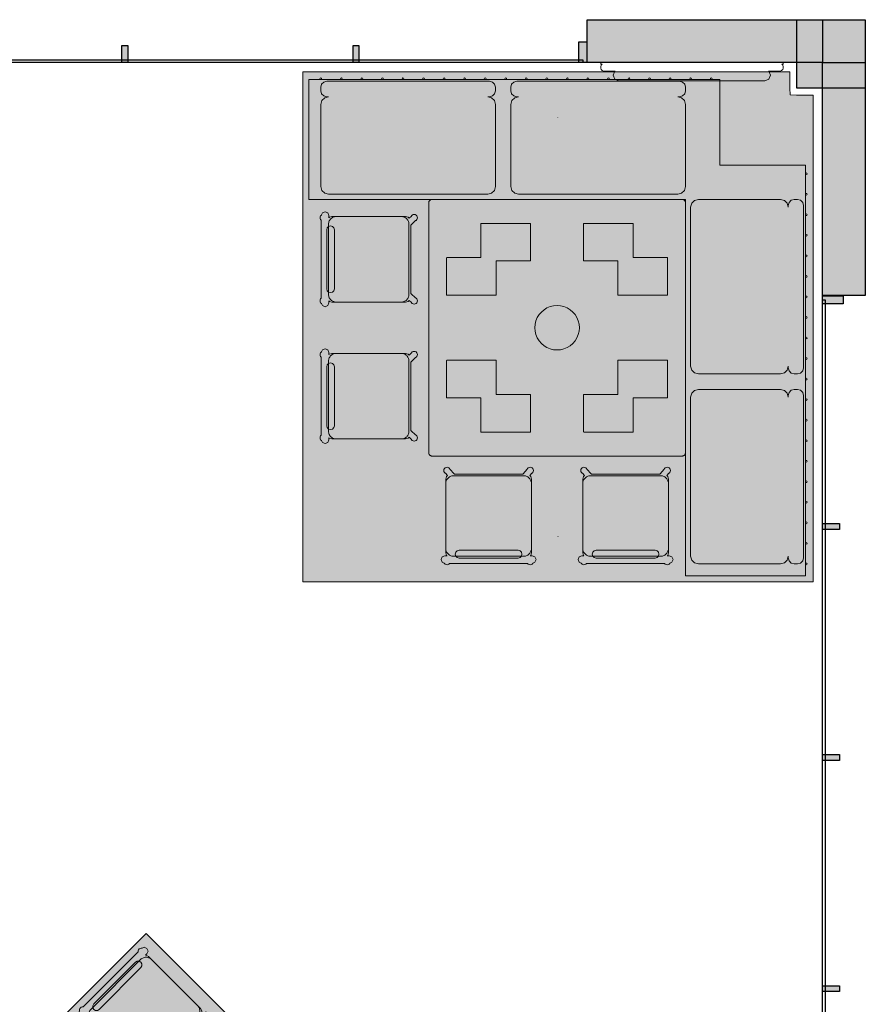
# Model space of a CAD drawing. Extents: x 2172.2 to 2210.6, y 415.3 to 458.1.
# Tile 13 of 27: x 2205.6 to 2210.6, y 431.3 to 437. Entities that reach past the tile are written whole.
import ezdxf

# ---------------------------------------------------------------- set-up
doc = ezdxf.new("R2010")
doc.units = 0
for name, color, linetype, lineweight in [('AYAA_B2_BANQUETTES', 7, 'Continuous', 18), ('AYAA_B2_CHAIRS', 7, 'Continuous', 18), ('AYAA_B2_COLUMNS', 8, 'Continuous', 30), ('AYAA_B2_FINE_DETAIL', 8, 'Continuous', 9), ('AYAA_B2_FLOOR_DECOR', 32, 'Continuous', 9), ('AYAA_B2_GLAZING', 4, 'Continuous', 13), ('AYAA_B2_TABLES', 7, 'Continuous', 18), ('AYAA_B2_WALL_DECOR', 32, 'Continuous', 13), ('AYAA_B2_WALLS', 7, 'Continuous', 30)]:
    doc.layers.add(name, color=color, linetype=linetype, lineweight=lineweight)

# ---------------------------------------------------------------- blocks, each defined once
blk = doc.blocks.new('AYAA_B2_ARCHITECTURE')
at = {"layer": 'AYAA_B2_COLUMNS', "true_color": 0xc2b092}
blk.add_hatch(color=256, dxfattribs=at).paths.add_polyline_path([(20.561419, 3.041094), (20.561419, 2.641098), (20.161421, 2.641145), (20.161423, 3.041094)])
at = {"layer": 'AYAA_B2_WALLS', "true_color": 0xe4e1d8}
for points in [[(20.31142, 2.791096), (18.93642, 2.791096), (18.93642, 3.041096), (20.31142, 3.041096)], [(16.219419, 2.891096), (16.25342, 2.891096), (16.25342, 2.791096), (16.219419, 2.791096)], [(17.56942, 2.891096), (17.60342, 2.891096), (17.60342, 2.791096), (17.56942, 2.791096)], [(18.93442, 2.911096), (18.93442, 2.791096), (18.88842, 2.791096), (18.88842, 2.911096)], [(20.31142, 2.791096), (20.56142, 2.791096), (20.56142, 1.429485), (20.31142, 1.429485)], [(20.431419, 1.427485), (20.431419, 1.381485), (20.31142, 1.381485), (20.31142, 1.427485)], [(20.411421, 0.096485), (20.411421, 0.062485), (20.31142, 0.062485), (20.31142, 0.096485)], [(20.411421, -1.253515), (20.411421, -1.287515), (20.31142, -1.287515), (20.31142, -1.253515)], [(20.411421, -2.603515), (20.411421, -2.637515), (20.31142, -2.637515), (20.31142, -2.603515)]]:
    blk.add_hatch(color=256, dxfattribs=at).paths.add_polyline_path(points)
at = {"layer": 'AYAA_B2_COLUMNS', "linetype": 'Continuous', "lineweight": -2}
blk.add_lwpolyline([(20.561419, 3.041094), (20.561419, 2.641098), (20.161421, 2.641145), (20.161423, 3.041094)], close=True, dxfattribs=at)
at = {"layer": 'AYAA_B2_GLAZING', "linetype": 'Continuous', "lineweight": -2}
for points in [[(18.911421, 2.806096), (18.911421, 2.791096), (13.56142, 2.791096), (13.56142, 2.806096)], [(20.32642, -3.945515), (20.31142, -3.945515), (20.31142, 1.404485), (20.32642, 1.404485)]]:
    blk.add_lwpolyline(points, close=True, dxfattribs=at)
at = {"layer": 'AYAA_B2_WALLS', "linetype": 'Continuous', "lineweight": -2}
for points in [[(20.31142, 2.791096), (18.93642, 2.791096), (18.93642, 3.041096), (20.31142, 3.041096)], [(16.219419, 2.891096), (16.25342, 2.891096), (16.25342, 2.791096), (16.219419, 2.791096)], [(17.56942, 2.891096), (17.60342, 2.891096), (17.60342, 2.791096), (17.56942, 2.791096)], [(18.93442, 2.911096), (18.93442, 2.791096), (18.88842, 2.791096), (18.88842, 2.911096)], [(20.31142, 2.791096), (20.56142, 2.791096), (20.56142, 1.429485), (20.31142, 1.429485)], [(20.431419, 1.427485), (20.431419, 1.381485), (20.31142, 1.381485), (20.31142, 1.427485)], [(20.411421, 0.096485), (20.411421, 0.062485), (20.31142, 0.062485), (20.31142, 0.096485)], [(20.411421, -1.253515), (20.411421, -1.287515), (20.31142, -1.287515), (20.31142, -1.253515)], [(20.411421, -2.603515), (20.411421, -2.637515), (20.31142, -2.637515), (20.31142, -2.603515)]]:
    blk.add_lwpolyline(points, close=True, dxfattribs=at)
blk = doc.blocks.new('AYAA_B2_FLOOR_DECOR_06')
at = {"true_color": 0xa16b4f}
h = blk.add_hatch(color=256, dxfattribs=at)
h.paths.add_polyline_path([(2.134999, 0.99455), (2.134999, -0.99455), (-2.134999, -0.99455), (-2.134999, 0.99455)])
h.paths.add_polyline_path([(2.070949, -0.964714), (2.070949, 0.964714), (-2.070949, 0.964714), (-2.070949, -0.964714)], flags=0)
at = {"true_color": 0x3d3b33}
h = blk.add_hatch(color=256, dxfattribs=at)
h.paths.add_polyline_path([(2.070949, 0.964714), (2.070949, -0.964714), (-2.070949, -0.964714), (-2.070949, 0.964714)])
h.paths.add_polyline_path([(-2.045329, -0.952779), (2.045329, -0.952779), (2.045329, 0.952779), (-2.045329, 0.952779)], flags=0)
at = {"true_color": 0xa16b4f}
h = blk.add_hatch(color=256, dxfattribs=at)
h.paths.add_polyline_path([(2.045329, 0.952779), (2.045329, -0.952779), (-2.045329, -0.952779), (-2.045329, 0.952779)])
h.paths.add_polyline_path([(-1.955659, -0.911008), (1.955659, -0.911008), (1.955659, 0.911008), (-1.955659, 0.911008)], flags=0)
at = {"true_color": 0x3d3b33}
h = blk.add_hatch(color=256, dxfattribs=at)
h.paths.add_polyline_path([(1.955659, -0.911008), (-1.955659, -0.911008), (-1.955659, 0.911008), (1.955659, 0.911008)])
h.paths.add_polyline_path([(-1.930039, -0.899073), (1.930039, -0.899073), (1.930039, 0.899074), (-1.930039, 0.899074)], flags=0)
at = {"true_color": 0xa16b4f}
h = blk.add_hatch(color=256, dxfattribs=at)
h.paths.add_polyline_path([(1.930039, 0.899074), (1.930039, -0.899073), (-1.930039, -0.899073), (-1.930039, 0.899074)])
h.paths.add_polyline_path([(1.4518, 0.845368), (1.04615, 0.696185), (1.4518, 0.547003), (1.857449, 0.696185)], flags=0)
h.paths.add_polyline_path([(1.4518, -0.586784), (1.04615, -0.735967), (1.4518, -0.88515), (1.857449, -0.735967)], flags=0)
h.paths.add_polyline_path([(1.04615, 0.338147), (1.4518, 0.188965), (1.857449, 0.338147), (1.4518, 0.48733)], flags=0)
h.paths.add_polyline_path([(1.04615, -0.019891), (1.4518, -0.169073), (1.857449, -0.019891), (1.4518, 0.129292)], flags=0)
h.paths.add_polyline_path([(1.04615, -0.377929), (1.4518, -0.527111), (1.857449, -0.377929), (1.4518, -0.228746)], flags=0)
h.paths.add_polyline_path([(0.4697, 0.129292), (0.06405, -0.019891), (0.4697, -0.169073), (0.87535, -0.019891)], flags=0)
h.paths.add_polyline_path([(0.87535, 0.696185), (0.4697, 0.845368), (0.06405, 0.696185), (0.4697, 0.547003)], flags=0)
h.paths.add_polyline_path([(0.87535, -0.735967), (0.4697, -0.586784), (0.06405, -0.735967), (0.4697, -0.88515)], flags=0)
h.paths.add_polyline_path([(0.4697, 0.48733), (0.06405, 0.338147), (0.4697, 0.188965), (0.87535, 0.338147)], flags=0)
h.paths.add_polyline_path([(0.4697, -0.228746), (0.06405, -0.377929), (0.4697, -0.527111), (0.87535, -0.377929)], flags=0)
h.paths.add_polyline_path([(-0.10675, -0.735967), (-0.5124, -0.586784), (-0.91805, -0.735967), (-0.5124, -0.88515)], flags=0)
h.paths.add_polyline_path([(-0.5124, 0.547003), (-0.10675, 0.696185), (-0.5124, 0.845368), (-0.91805, 0.696185)], flags=0)
h.paths.add_polyline_path([(-0.5124, 0.188965), (-0.10675, 0.338147), (-0.5124, 0.48733), (-0.91805, 0.338147)], flags=0)
h.paths.add_polyline_path([(-0.91805, -0.019891), (-0.5124, -0.169073), (-0.10675, -0.019891), (-0.5124, 0.129292)], flags=0)
h.paths.add_polyline_path([(-0.91805, -0.377929), (-0.5124, -0.527111), (-0.10675, -0.377929), (-0.5124, -0.228746)], flags=0)
h.paths.add_polyline_path([(-1.08885, 0.696185), (-1.4945, 0.845368), (-1.900149, 0.696185), (-1.4945, 0.547003)], flags=0)
h.paths.add_polyline_path([(-1.08885, -0.019891), (-1.4945, 0.129292), (-1.900149, -0.019891), (-1.4945, -0.169073)], flags=0)
h.paths.add_polyline_path([(-1.08885, -0.377929), (-1.4945, -0.228746), (-1.900149, -0.377929), (-1.4945, -0.527111)], flags=0)
h.paths.add_polyline_path([(-1.08885, -0.735967), (-1.4945, -0.586784), (-1.900149, -0.735967), (-1.4945, -0.88515)], flags=0)
h.paths.add_polyline_path([(-1.4945, 0.188965), (-1.08885, 0.338147), (-1.4945, 0.48733), (-1.900149, 0.338147)], flags=0)
at = {"true_color": 0xe6decc}
h = blk.add_hatch(color=256, dxfattribs=at)
h.paths.add_polyline_path([(-1.900149, 0.696185), (-1.4945, 0.845368), (-1.08885, 0.696185), (-1.4945, 0.547003)])
h.paths.add_polyline_path([(-1.25965, 0.696185), (-1.4945, 0.783706), (-1.72935, 0.696185), (-1.4945, 0.608665)], flags=0)
h = blk.add_hatch(color=256, dxfattribs=at)
h.paths.add_polyline_path([(-0.91805, 0.696185), (-0.5124, 0.845368), (-0.10675, 0.696185), (-0.5124, 0.547003)])
h.paths.add_polyline_path([(-0.27755, 0.696185), (-0.5124, 0.783706), (-0.74725, 0.696185), (-0.5124, 0.608665)], flags=0)
h = blk.add_hatch(color=256, dxfattribs=at)
h.paths.add_polyline_path([(0.06405, 0.696185), (0.4697, 0.845368), (0.87535, 0.696185), (0.4697, 0.547003)])
h.paths.add_polyline_path([(0.70455, 0.696185), (0.4697, 0.783706), (0.23485, 0.696185), (0.4697, 0.608665)], flags=0)
h = blk.add_hatch(color=256, dxfattribs=at)
h.paths.add_polyline_path([(1.04615, 0.696185), (1.4518, 0.845368), (1.857449, 0.696185), (1.4518, 0.547003)])
h.paths.add_polyline_path([(1.68665, 0.696185), (1.4518, 0.783706), (1.21695, 0.696185), (1.4518, 0.608665)], flags=0)
at = {"true_color": 0x757d5e}
for points in [[(-1.4945, 0.608665), (-1.72935, 0.696185), (-1.4945, 0.783706), (-1.25965, 0.696185)], [(-0.74725, 0.696185), (-0.5124, 0.783706), (-0.27755, 0.696185), (-0.5124, 0.608665)], [(0.23485, 0.696185), (0.4697, 0.783706), (0.70455, 0.696185), (0.4697, 0.608665)], [(1.68665, 0.696185), (1.4518, 0.608665), (1.21695, 0.696185), (1.4518, 0.783706)], [(-1.4945, 0.425668), (-1.25965, 0.338147), (-1.4945, 0.250627), (-1.72935, 0.338147)], [(-0.5124, 0.425668), (-0.27755, 0.338147), (-0.5124, 0.250627), (-0.74725, 0.338147)], [(0.4697, 0.250627), (0.23485, 0.338147), (0.4697, 0.425668), (0.70455, 0.338147)], [(1.4518, 0.250627), (1.21695, 0.338147), (1.4518, 0.425668), (1.68665, 0.338147)], [(-1.4945, -0.107411), (-1.72935, -0.019891), (-1.4945, 0.06763), (-1.25965, -0.019891)], [(-0.74725, -0.019891), (-0.5124, 0.06763), (-0.27755, -0.019891), (-0.5124, -0.107411)], [(0.23485, -0.019891), (0.4697, 0.06763), (0.70455, -0.019891), (0.4697, -0.107411)], [(1.4518, 0.06763), (1.68665, -0.019891), (1.4518, -0.107411), (1.21695, -0.019891)], [(-1.4945, -0.465449), (-1.72935, -0.377929), (-1.4945, -0.290408), (-1.25965, -0.377929)], [(-0.27755, -0.377929), (-0.5124, -0.465449), (-0.74725, -0.377929), (-0.5124, -0.290408)], [(0.70455, -0.377929), (0.4697, -0.465449), (0.23485, -0.377929), (0.4697, -0.290408)], [(1.68665, -0.377929), (1.4518, -0.465449), (1.21695, -0.377929), (1.4518, -0.290408)], [(-1.72935, -0.735967), (-1.4945, -0.648447), (-1.25965, -0.735967), (-1.4945, -0.823487)], [(-0.27755, -0.735967), (-0.5124, -0.823487), (-0.74725, -0.735967), (-0.5124, -0.648447)], [(0.23485, -0.735967), (0.4697, -0.648447), (0.70455, -0.735967), (0.4697, -0.823487)], [(1.21695, -0.735967), (1.4518, -0.648447), (1.68665, -0.735967), (1.4518, -0.823487)]]:
    blk.add_hatch(color=256, dxfattribs=at).paths.add_polyline_path(points)
at = {"true_color": 0xe6decc}
h = blk.add_hatch(color=256, dxfattribs=at)
h.paths.add_polyline_path([(-1.4945, 0.188965), (-1.900149, 0.338147), (-1.4945, 0.48733), (-1.08885, 0.338147)])
h.paths.add_polyline_path([(-1.72935, 0.338147), (-1.4945, 0.250627), (-1.25965, 0.338147), (-1.4945, 0.425668)], flags=0)
h = blk.add_hatch(color=256, dxfattribs=at)
h.paths.add_polyline_path([(-0.10675, 0.338147), (-0.5124, 0.188965), (-0.91805, 0.338147), (-0.5124, 0.48733)])
h.paths.add_polyline_path([(-0.27755, 0.338147), (-0.5124, 0.425668), (-0.74725, 0.338147), (-0.5124, 0.250627)], flags=0)
h = blk.add_hatch(color=256, dxfattribs=at)
h.paths.add_polyline_path([(0.06405, 0.338147), (0.4697, 0.48733), (0.87535, 0.338147), (0.4697, 0.188965)])
h.paths.add_polyline_path([(0.4697, 0.250627), (0.70455, 0.338147), (0.4697, 0.425668), (0.23485, 0.338147)], flags=0)
h = blk.add_hatch(color=256, dxfattribs=at)
h.paths.add_polyline_path([(1.04615, 0.338147), (1.4518, 0.48733), (1.857449, 0.338147), (1.4518, 0.188965)])
h.paths.add_polyline_path([(1.4518, 0.250627), (1.68665, 0.338147), (1.4518, 0.425668), (1.21695, 0.338147)], flags=0)
h = blk.add_hatch(color=256, dxfattribs=at)
h.paths.add_polyline_path([(-1.08885, -0.019891), (-1.4945, -0.169073), (-1.900149, -0.019891), (-1.4945, 0.129292)])
h.paths.add_polyline_path([(-1.72935, -0.019891), (-1.4945, -0.107411), (-1.25965, -0.019891), (-1.4945, 0.06763)], flags=0)
h = blk.add_hatch(color=256, dxfattribs=at)
h.paths.add_polyline_path([(-0.10675, -0.019891), (-0.5124, -0.169073), (-0.91805, -0.019891), (-0.5124, 0.129292)])
h.paths.add_polyline_path([(-0.74725, -0.019891), (-0.5124, -0.107411), (-0.27755, -0.019891), (-0.5124, 0.06763)], flags=0)
h = blk.add_hatch(color=256, dxfattribs=at)
h.paths.add_polyline_path([(0.87535, -0.019891), (0.4697, -0.169073), (0.06405, -0.019891), (0.4697, 0.129292)])
h.paths.add_polyline_path([(0.23485, -0.019891), (0.4697, -0.107411), (0.70455, -0.019891), (0.4697, 0.06763)], flags=0)
h = blk.add_hatch(color=256, dxfattribs=at)
h.paths.add_polyline_path([(1.857449, -0.019891), (1.4518, -0.169073), (1.04615, -0.019891), (1.4518, 0.129292)])
h.paths.add_polyline_path([(1.4518, -0.107411), (1.68665, -0.019891), (1.4518, 0.06763), (1.21695, -0.019891)], flags=0)
h = blk.add_hatch(color=256, dxfattribs=at)
h.paths.add_polyline_path([(-1.900149, -0.377929), (-1.4945, -0.228746), (-1.08885, -0.377929), (-1.4945, -0.527111)])
h.paths.add_polyline_path([(-1.4945, -0.465449), (-1.25965, -0.377929), (-1.4945, -0.290408), (-1.72935, -0.377929)], flags=0)
h = blk.add_hatch(color=256, dxfattribs=at)
h.paths.add_polyline_path([(-0.91805, -0.377929), (-0.5124, -0.228746), (-0.10675, -0.377929), (-0.5124, -0.527111)])
h.paths.add_polyline_path([(-0.27755, -0.377929), (-0.5124, -0.290408), (-0.74725, -0.377929), (-0.5124, -0.465449)], flags=0)
h = blk.add_hatch(color=256, dxfattribs=at)
h.paths.add_polyline_path([(0.4697, -0.527111), (0.06405, -0.377929), (0.4697, -0.228746), (0.87535, -0.377929)])
h.paths.add_polyline_path([(0.70455, -0.377929), (0.4697, -0.290408), (0.23485, -0.377929), (0.4697, -0.465449)], flags=0)
h = blk.add_hatch(color=256, dxfattribs=at)
h.paths.add_polyline_path([(1.04615, -0.377929), (1.4518, -0.228746), (1.857449, -0.377929), (1.4518, -0.527111)])
h.paths.add_polyline_path([(1.4518, -0.465449), (1.68665, -0.377929), (1.4518, -0.290408), (1.21695, -0.377929)], flags=0)
h = blk.add_hatch(color=256, dxfattribs=at)
h.paths.add_polyline_path([(-1.900149, -0.735967), (-1.4945, -0.586784), (-1.08885, -0.735967), (-1.4945, -0.88515)])
h.paths.add_polyline_path([(-1.25965, -0.735967), (-1.4945, -0.648447), (-1.72935, -0.735967), (-1.4945, -0.823487)], flags=0)
h = blk.add_hatch(color=256, dxfattribs=at)
h.paths.add_polyline_path([(-0.10675, -0.735967), (-0.5124, -0.88515), (-0.91805, -0.735967), (-0.5124, -0.586784)])
h.paths.add_polyline_path([(-0.27755, -0.735967), (-0.5124, -0.648447), (-0.74725, -0.735967), (-0.5124, -0.823487)], flags=0)
h = blk.add_hatch(color=256, dxfattribs=at)
h.paths.add_polyline_path([(0.06405, -0.735967), (0.4697, -0.586784), (0.87535, -0.735967), (0.4697, -0.88515)])
h.paths.add_polyline_path([(0.70455, -0.735967), (0.4697, -0.648447), (0.23485, -0.735967), (0.4697, -0.823487)], flags=0)
h = blk.add_hatch(color=256, dxfattribs=at)
h.paths.add_polyline_path([(1.857449, -0.735967), (1.4518, -0.88515), (1.04615, -0.735967), (1.4518, -0.586784)])
h.paths.add_polyline_path([(1.68665, -0.735967), (1.4518, -0.648447), (1.21695, -0.735967), (1.4518, -0.823487)], flags=0)
at = {"color": 0, "linetype": 'Continuous', "lineweight": -2}
blk.add_lwpolyline([(2.134999, 0.99455), (2.134999, -0.99455), (-2.134999, -0.99455), (-2.134999, 0.99455)], close=True, dxfattribs=at)
blk = doc.blocks.new('AYAA_B2_FLOOR_DECOR_07')
at = {"true_color": 0xe6decc}
h = blk.add_hatch(color=256, dxfattribs=at)
h.paths.add_polyline_path([(-1.360926, -1.361402), (-1.361234, -1.361026), (-1.361781, -1.36083), (-1.399068, -1.359), (-1.495, -1.359), (-1.495, 1.485), (1.485, 1.485), (1.485, -1.495), (-1.359001, -1.495), (-1.359001, -1.399067), (-1.360831, -1.36178)])
h.paths.add_polyline_path([(-0.119686, 1.1572), (-1.281886, -0.005), (-0.119686, -1.1672), (-1.2566, -1.1672), (-1.2566, -1.2268), (-0.060086, -1.2268), (-0.005, -1.281886), (0.050086, -1.2268), (1.2466, -1.2268), (1.2466, -1.1672), (0.109686, -1.1672), (1.271886, -0.005), (0.109686, 1.1572), (1.2466, 1.1572), (1.2466, 1.2168), (0.050086, 1.2168), (-0.005, 1.271886), (-0.060086, 1.2168), (-1.2566, 1.2168), (-1.2566, 1.1572)], flags=0)
at = {"true_color": 0x3d3b33}
for points in [[(-0.005, 1.271886), (0.050086, 1.2168), (-0.000486, 1.2168), (-0.005, 1.221314), (-0.009514, 1.2168), (-0.060086, 1.2168)], [(-1.281886, -0.005), (-0.119686, 1.1572), (-0.069114, 1.1572), (-1.231314, -0.005), (-0.069114, -1.1672), (-0.119686, -1.1672)], [(0.109686, 1.1572), (1.271886, -0.005), (0.109686, -1.1672), (0.059114, -1.1672), (1.221314, -0.005), (0.059114, 1.1572)], [(-0.009514, -1.2268), (-0.005, -1.231314), (-0.000486, -1.2268), (0.050086, -1.2268), (-0.005, -1.281886), (-0.060086, -1.2268)]]:
    blk.add_hatch(color=256, dxfattribs=at).paths.add_polyline_path(points)
at = {"true_color": 0xa16b4f}
for points in [[(1.2466, 1.2168), (1.2466, 1.1572), (-1.2566, 1.1572), (-1.2566, 1.2168)], [(-1.2566, -1.1672), (1.2466, -1.1672), (1.2466, -1.2268), (-1.2566, -1.2268)]]:
    blk.add_hatch(color=256, dxfattribs=at).paths.add_polyline_path(points)
at = {"true_color": 0xe6decc}
for points in [[(-0.005, 1.221314), (-0.000486, 1.2168), (-0.009514, 1.2168)], [(0.297514, -0.005), (-0.005, -0.307514), (-0.307514, -0.005), (-0.005, 0.297514)], [(-0.009514, -1.2268), (-0.000486, -1.2268), (-0.005, -1.231314)]]:
    blk.add_hatch(color=256, dxfattribs=at).paths.add_polyline_path(points)
h = blk.add_hatch(color=256, dxfattribs=at)
h.paths.add_polyline_path([(-1.231314, -0.005), (-0.069114, 1.1572), (0.059114, 1.1572), (1.221314, -0.005), (0.059114, -1.1672), (-0.069114, -1.1672)])
h.paths.add_polyline_path([(1.003686, -0.005), (-0.005, 1.003686), (-1.013686, -0.005), (-0.005, -1.013686)], flags=0)
at = {"true_color": 0xa16b4f}
h = blk.add_hatch(color=256, dxfattribs=at)
h.paths.add_polyline_path([(1.003686, -0.005), (-0.005, -1.013686), (-1.013686, -0.005), (-0.005, 1.003686)])
h.paths.add_polyline_path([(-0.005, -0.963114), (0.953114, -0.005), (-0.005, 0.953114), (-0.963114, -0.005)], flags=0)
at = {"true_color": 0xe6decc}
h = blk.add_hatch(color=256, dxfattribs=at)
h.paths.add_polyline_path([(-0.005, 0.953114), (0.953114, -0.005), (-0.005, -0.963114), (-0.963114, -0.005)])
h.paths.add_polyline_path([(0.705686, -0.005), (-0.005, 0.705686), (-0.715686, -0.005), (-0.005, -0.715686)], flags=0)
at = {"true_color": 0x3d3b33}
h = blk.add_hatch(color=256, dxfattribs=at)
h.paths.add_polyline_path([(-0.005, 0.705686), (0.705686, -0.005), (-0.005, -0.715686), (-0.715686, -0.005)])
h.paths.add_polyline_path([(-0.005, -0.665114), (0.655114, -0.005), (-0.005, 0.655114), (-0.665114, -0.005)], flags=0)
at = {"true_color": 0xe6decc}
h = blk.add_hatch(color=256, dxfattribs=at)
h.paths.add_polyline_path([(-0.005, 0.655114), (0.655114, -0.005), (-0.005, -0.665114), (-0.665114, -0.005)])
h.paths.add_polyline_path([(0.348086, -0.005), (-0.005, 0.348086), (-0.358086, -0.005), (-0.005, -0.358086)], flags=0)
at = {"true_color": 0x757d5e}
h = blk.add_hatch(color=256, dxfattribs=at)
h.paths.add_polyline_path([(-0.358086, -0.005), (-0.005, 0.348086), (0.348086, -0.005), (-0.005, -0.358086)])
h.paths.add_polyline_path([(0.297514, -0.005), (-0.005, 0.297514), (-0.307514, -0.005), (-0.005, -0.307514)], flags=0)
at = {"color": 0, "linetype": 'Continuous', "lineweight": -2}
blk.add_lwpolyline([(-1.360926, -1.361402), (-1.361234, -1.361026), (-1.361781, -1.36083), (-1.399068, -1.359), (-1.495, -1.359), (-1.495, 1.485), (1.485, 1.485), (1.485, -1.495), (-1.359001, -1.495), (-1.359001, -1.399067), (-1.360831, -1.36178)], close=True, dxfattribs=at)
blk = doc.blocks.new('AYAA_B2_CHAIR_IVORY')
at = {"true_color": 0xeee6d3}
blk.add_hatch(color=256, dxfattribs=at).paths.add_polyline_path([(-0.247475, -0.204863), (-0.248872, -0.200013), (-0.249717, -0.195038), (-0.25, -0.19), (-0.25, 0.19), (-0.249717, 0.195038), (-0.248872, 0.200013), (-0.247475, 0.204863), (-0.245544, 0.209525), (-0.243103, 0.213941), (-0.240182, 0.218057), (-0.23682, 0.22182), (-0.233057, 0.225182), (-0.228941, 0.228103), (-0.224525, 0.230544), (-0.219863, 0.232475), (-0.215013, 0.233872), (-0.210038, 0.234717), (-0.205, 0.235), (0.205, 0.235), (0.210038, 0.234717), (0.215013, 0.233872), (0.219863, 0.232475), (0.224525, 0.230544), (0.228941, 0.228103), (0.233057, 0.225182), (0.23682, 0.22182), (0.240182, 0.218057), (0.243103, 0.213941), (0.245544, 0.209525), (0.247475, 0.204863), (0.248872, 0.200013), (0.249717, 0.195038), (0.25, 0.19), (0.25, -0.19), (0.249717, -0.195038), (0.248872, -0.200013), (0.247475, -0.204863), (0.245544, -0.209525), (0.243103, -0.213941), (0.240182, -0.218057), (0.23682, -0.22182), (0.233057, -0.225182), (0.228941, -0.228103), (0.224525, -0.230544), (0.219863, -0.232475), (0.215013, -0.233872), (0.210038, -0.234717), (0.205, -0.235), (-0.205, -0.235), (-0.210038, -0.234717), (-0.215013, -0.233872), (-0.219863, -0.232475), (-0.224525, -0.230544), (-0.228941, -0.228103), (-0.233057, -0.225182), (-0.23682, -0.22182), (-0.240182, -0.218057), (-0.243103, -0.213941), (-0.245544, -0.209525)])
at = {"color": 0, "linetype": 'Continuous', "lineweight": -2}
for points in [[(-0.255, -0.233), (-0.242972, -0.233), (-0.245992, -0.22998), (-0.25, -0.215), (-0.25, 0.215), (-0.245992, 0.22998), (-0.240149, 0.235823), (-0.252556, 0.249383), (-0.254118, 0.250179), (-0.258321, 0.254382), (-0.26102, 0.259679), (-0.26195, 0.26555), (-0.26102, 0.271421), (-0.258321, 0.276718), (-0.254118, 0.280921), (-0.248821, 0.28362), (-0.24295, 0.28455), (-0.237079, 0.28362), (-0.231782, 0.280921), (-0.227579, 0.276718), (-0.22608, 0.273776), (-0.20172, 0.24715), (-0.200943, 0.245), (0.200943, 0.245), (0.20172, 0.24715), (0.22608, 0.273776), (0.227579, 0.276718), (0.231782, 0.280921), (0.237079, 0.28362), (0.24295, 0.28455), (0.248821, 0.28362), (0.254118, 0.280921), (0.258321, 0.276718), (0.26102, 0.271421), (0.26195, 0.26555), (0.26102, 0.259679), (0.258321, 0.254382), (0.254118, 0.250179), (0.252556, 0.249383), (0.240149, 0.235823), (0.245992, 0.22998), (0.25, 0.215), (0.25, -0.215), (0.245992, -0.22998), (0.242972, -0.233), (0.255, -0.233), (0.270556, -0.239444), (0.277, -0.255), (0.270556, -0.270556), (0.259027, -0.275332), (0.258321, -0.276718), (0.254118, -0.280921), (0.248821, -0.28362), (0.24295, -0.28455), (0.237079, -0.28362), (0.231782, -0.280921), (0.227861, -0.277), (-0.227861, -0.277), (-0.231782, -0.280921), (-0.237079, -0.28362), (-0.24295, -0.28455), (-0.248821, -0.28362), (-0.254118, -0.280921), (-0.258321, -0.276718), (-0.259027, -0.275332), (-0.270556, -0.270556), (-0.277, -0.255), (-0.270556, -0.239444)], [(-0.247475, -0.204863), (-0.248872, -0.200013), (-0.249717, -0.195038), (-0.25, -0.19), (-0.25, 0.19), (-0.249717, 0.195038), (-0.248872, 0.200013), (-0.247475, 0.204863), (-0.245544, 0.209525), (-0.243103, 0.213941), (-0.240182, 0.218057), (-0.23682, 0.22182), (-0.233057, 0.225182), (-0.228941, 0.228103), (-0.224525, 0.230544), (-0.219863, 0.232475), (-0.215013, 0.233872), (-0.210038, 0.234717), (-0.205, 0.235), (0.205, 0.235), (0.210038, 0.234717), (0.215013, 0.233872), (0.219863, 0.232475), (0.224525, 0.230544), (0.228941, 0.228103), (0.233057, 0.225182), (0.23682, 0.22182), (0.240182, 0.218057), (0.243103, 0.213941), (0.245544, 0.209525), (0.247475, 0.204863), (0.248872, 0.200013), (0.249717, 0.195038), (0.25, 0.19), (0.25, -0.19), (0.249717, -0.195038), (0.248872, -0.200013), (0.247475, -0.204863), (0.245544, -0.209525), (0.243103, -0.213941), (0.240182, -0.218057), (0.23682, -0.22182), (0.233057, -0.225182), (0.228941, -0.228103), (0.224525, -0.230544), (0.219863, -0.232475), (0.215013, -0.233872), (0.210038, -0.234717), (0.205, -0.235), (-0.205, -0.235), (-0.210038, -0.234717), (-0.215013, -0.233872), (-0.219863, -0.232475), (-0.224525, -0.230544), (-0.228941, -0.228103), (-0.233057, -0.225182), (-0.23682, -0.22182), (-0.240182, -0.218057), (-0.243103, -0.213941), (-0.245544, -0.209525)], [(-0.183735, -0.203506), (-0.1725, -0.2005), (0.1725, -0.2005), (0.183735, -0.203506), (0.191994, -0.211765), (0.195, -0.223), (0.191994, -0.234235), (0.183735, -0.242494), (0.1725, -0.2455), (-0.1725, -0.2455), (-0.183735, -0.242494), (-0.191994, -0.234235), (-0.195, -0.223), (-0.191994, -0.211765)]]:
    blk.add_lwpolyline(points, close=True, dxfattribs=at)
blk = doc.blocks.new('AYAA_B2_L_CORNER_BANQUETTE')
at = {"true_color": 0xe8ddc8}
for points in [[(-0.825, 1.38), (-0.80253, 1.373988), (-0.786012, 1.357471), (-0.78, 1.335), (-0.78, 0.405), (-0.786012, 0.38253), (-0.802529, 0.366012), (-0.825, 0.36), (-1.305, 0.36), (-1.327471, 0.366012), (-1.343988, 0.38253), (-1.35, 0.405), (-1.35, 1.335), (-1.343988, 1.357471), (-1.327471, 1.373988), (-1.305, 1.38)], [(-0.825, 0.27), (-0.80253, 0.263988), (-0.786012, 0.24747), (-0.78, 0.225), (-0.78, -0.705), (-0.786012, -0.72747), (-0.802529, -0.743988), (-0.825, -0.75), (-1.305, -0.75), (-1.327471, -0.743988), (-1.343988, -0.72747), (-1.35, -0.705), (-1.35, 0.225), (-1.343988, 0.24747), (-1.327471, 0.263988), (-1.305, 0.27)], [(-0.72747, -0.786012), (-0.705, -0.78), (0.225, -0.78), (0.24747, -0.786012), (0.263988, -0.80253), (0.27, -0.825), (0.27, -1.305), (0.263988, -1.327471), (0.24747, -1.343988), (0.225, -1.35), (-0.705, -1.35), (-0.72747, -1.343988), (-0.743988, -1.327471), (-0.75, -1.305), (-0.75, -0.825), (-0.743988, -0.802529)], [(0.405, -0.78), (1.335, -0.78), (1.357471, -0.786012), (1.373988, -0.80253), (1.38, -0.825), (1.38, -1.305), (1.373988, -1.327471), (1.357471, -1.343988), (1.335, -1.35), (0.405, -1.35), (0.38253, -1.343988), (0.366012, -1.327471), (0.36, -1.305), (0.36, -0.825), (0.366012, -0.802529), (0.38253, -0.786012)]]:
    blk.add_hatch(color=256, dxfattribs=at).paths.add_polyline_path(points)
at = {"color": 0, "linetype": 'Continuous', "lineweight": -2}
for points in [[(-1.45, -0.9), (-1.45, -0.75), (-1.45, -0.66), (-1.45, -0.54), (-1.45, -0.42), (-1.45, -0.3), (-1.45, -0.18), (-1.45, -0.06), (-1.45, 0.06), (-1.45, 0.18), (-1.45, 0.3), (-1.45, 0.42), (-1.45, 0.54), (-1.45, 0.66), (-1.45, 0.78), (-1.45, 0.9), (-1.45, 1.02), (-1.45, 1.14), (-1.45, 1.26), (-1.45, 1.38), (-1.45, 1.45), (-0.75, 1.45), (-0.75, -0.75), (1.45, -0.75), (1.45, -1.45), (1.435, -1.45), (1.38, -1.45), (1.26, -1.45), (1.14, -1.45), (1.02, -1.45), (0.9, -1.45), (0.78, -1.45), (0.66, -1.45), (0.54, -1.45), (0.42, -1.45), (0.3, -1.45), (0.18, -1.45), (0.06, -1.45), (-0.06, -1.45), (-0.18, -1.45), (-0.3, -1.45), (-0.42, -1.45), (-0.54, -1.45), (-0.66, -1.45), (-0.75, -1.45), (-0.78, -1.45), (-0.9, -1.45), (-0.95, -1.45), (-0.95, -0.95), (-1.45, -0.95), (-1.45, -0.935)], [(-1.45, 1.38), (-1.451465, 1.376464), (-1.455, 1.375), (-1.458536, 1.376464), (-1.46, 1.38), (-1.458536, 1.383536), (-1.455, 1.385), (-1.451465, 1.383536)], [(-1.44, 1.345), (-1.435324, 1.362477), (-1.422477, 1.375324), (-1.405, 1.38), (-1.385, 1.38), (-1.367523, 1.375324), (-1.354676, 1.362477), (-1.35, 1.345), (-1.35, 1.335), (-1.343988, 1.357471), (-1.327471, 1.373988), (-1.305, 1.38), (-0.825, 1.38), (-0.80253, 1.373988), (-0.786012, 1.357471), (-0.78, 1.335), (-0.78, 0.405), (-0.786012, 0.38253), (-0.802529, 0.366012), (-0.825, 0.36), (-1.305, 0.36), (-1.327471, 0.366012), (-1.343988, 0.38253), (-1.35, 0.405), (-1.35, 0.395), (-1.354676, 0.377523), (-1.367523, 0.364676), (-1.385, 0.36), (-1.405, 0.36), (-1.422477, 0.364676), (-1.435324, 0.377523), (-1.44, 0.395)], [(-1.45, 1.26), (-1.451465, 1.256464), (-1.455, 1.255), (-1.458536, 1.256464), (-1.46, 1.26), (-1.458536, 1.263535), (-1.455, 1.265), (-1.451465, 1.263535)], [(-1.45, 1.14), (-1.451465, 1.136464), (-1.455, 1.135), (-1.458536, 1.136464), (-1.46, 1.14), (-1.458536, 1.143535), (-1.455, 1.145), (-1.451465, 1.143535)], [(-1.45, 1.02), (-1.451465, 1.016464), (-1.455, 1.015), (-1.458536, 1.016464), (-1.46, 1.02), (-1.458536, 1.023535), (-1.455, 1.025), (-1.451465, 1.023535)], [(-1.45, 0.9), (-1.451465, 0.896464), (-1.455, 0.895), (-1.458536, 0.896464), (-1.46, 0.9), (-1.458536, 0.903535), (-1.455, 0.905), (-1.451465, 0.903535)], [(-1.45, 0.78), (-1.451465, 0.776464), (-1.455, 0.775), (-1.458536, 0.776464), (-1.46, 0.78), (-1.458536, 0.783535), (-1.455, 0.785), (-1.451465, 0.783535)], [(-1.45, 0.66), (-1.451465, 0.656465), (-1.455, 0.655), (-1.458536, 0.656465), (-1.46, 0.66), (-1.458536, 0.663536), (-1.455, 0.665), (-1.451465, 0.663536)], [(-1.45, 0.54), (-1.451465, 0.536465), (-1.455, 0.535), (-1.458536, 0.536465), (-1.46, 0.54), (-1.458536, 0.543536), (-1.455, 0.545), (-1.451465, 0.543536)], [(-1.45, 0.42), (-1.451465, 0.416464), (-1.455, 0.415), (-1.458536, 0.416464), (-1.46, 0.42), (-1.458536, 0.423536), (-1.455, 0.425), (-1.451465, 0.423536)], [(-1.45, 0.3), (-1.451465, 0.296464), (-1.455, 0.295), (-1.458536, 0.296464), (-1.46, 0.3), (-1.458536, 0.303536), (-1.455, 0.305), (-1.451465, 0.303536)], [(-1.367523, 0.265324), (-1.354676, 0.252477), (-1.35, 0.235), (-1.35, 0.225), (-1.343988, 0.24747), (-1.327471, 0.263988), (-1.305, 0.27), (-0.825, 0.27), (-0.80253, 0.263988), (-0.786012, 0.24747), (-0.78, 0.225), (-0.78, -0.705), (-0.786012, -0.72747), (-0.802529, -0.743988), (-0.825, -0.75), (-1.305, -0.75), (-1.327471, -0.743988), (-1.343988, -0.72747), (-1.35, -0.705), (-1.35, -0.715), (-1.354676, -0.732477), (-1.367523, -0.745324), (-1.385, -0.75), (-1.405, -0.75), (-1.422477, -0.745324), (-1.435324, -0.732477), (-1.44, -0.715), (-1.44, 0.235), (-1.435324, 0.252477), (-1.422477, 0.265324), (-1.405, 0.27), (-1.385, 0.27)], [(-1.45, 0.18), (-1.451465, 0.176464), (-1.455, 0.175), (-1.458536, 0.176464), (-1.46, 0.18), (-1.458536, 0.183536), (-1.455, 0.185), (-1.451465, 0.183536)], [(-1.45, 0.06), (-1.451465, 0.056464), (-1.455, 0.055), (-1.458536, 0.056464), (-1.46, 0.06), (-1.458536, 0.063536), (-1.455, 0.065), (-1.451465, 0.063536)], [(-1.45, -0.06), (-1.451465, -0.063536), (-1.455, -0.065), (-1.458536, -0.063536), (-1.46, -0.06), (-1.458536, -0.056464), (-1.455, -0.055), (-1.451465, -0.056464)], [(-1.45, -0.18), (-1.451465, -0.183536), (-1.455, -0.185), (-1.458536, -0.183536), (-1.46, -0.18), (-1.458536, -0.176464), (-1.455, -0.175), (-1.451465, -0.176464)], [(-1.45, -0.3), (-1.451465, -0.303536), (-1.455, -0.305), (-1.458536, -0.303536), (-1.46, -0.3), (-1.458536, -0.296464), (-1.455, -0.295), (-1.451465, -0.296464)], [(-1.45, -0.42), (-1.451465, -0.423536), (-1.455, -0.425), (-1.458536, -0.423536), (-1.46, -0.42), (-1.458536, -0.416464), (-1.455, -0.415), (-1.451465, -0.416464)], [(-1.45, -0.54), (-1.451465, -0.543536), (-1.455, -0.545), (-1.458536, -0.543536), (-1.46, -0.54), (-1.458536, -0.536465), (-1.455, -0.535), (-1.451465, -0.536465)], [(-1.45, -0.66), (-1.451465, -0.663536), (-1.455, -0.665), (-1.458536, -0.663536), (-1.46, -0.66), (-1.458536, -0.656465), (-1.455, -0.655), (-1.451465, -0.656465)], [(-1.458536, -0.783535), (-1.46, -0.78), (-1.458536, -0.776464), (-1.455, -0.775), (-1.451465, -0.776464), (-1.45, -0.78), (-1.451465, -0.783535), (-1.455, -0.785)], [(-0.745324, -1.367523), (-0.732477, -1.354676), (-0.715, -1.35), (-0.705, -1.35), (-0.72747, -1.343988), (-0.743988, -1.327471), (-0.75, -1.305), (-0.75, -0.825), (-0.743988, -0.802529), (-0.72747, -0.786012), (-0.705, -0.78), (0.225, -0.78), (0.24747, -0.786012), (0.263988, -0.80253), (0.27, -0.825), (0.27, -1.305), (0.263988, -1.327471), (0.24747, -1.343988), (0.225, -1.35), (0.235, -1.35), (0.252477, -1.354676), (0.265324, -1.367523), (0.27, -1.385), (0.27, -1.405), (0.265324, -1.422477), (0.252477, -1.435324), (0.235, -1.44), (-0.715, -1.44), (-0.732477, -1.435324), (-0.745324, -1.422477), (-0.75, -1.405), (-0.75, -1.385)], [(0.377523, -1.354676), (0.395, -1.35), (0.405, -1.35), (0.38253, -1.343988), (0.366012, -1.327471), (0.36, -1.305), (0.36, -0.825), (0.366012, -0.802529), (0.38253, -0.786012), (0.405, -0.78), (1.335, -0.78), (1.357471, -0.786012), (1.373988, -0.80253), (1.38, -0.825), (1.38, -1.305), (1.373988, -1.327471), (1.357471, -1.343988), (1.335, -1.35), (1.345, -1.35), (1.362477, -1.354676), (1.375324, -1.367523), (1.38, -1.385), (1.38, -1.405), (1.375324, -1.422477), (1.362477, -1.435324), (1.345, -1.44), (0.395, -1.44), (0.377523, -1.435324), (0.364676, -1.422477), (0.36, -1.405), (0.36, -1.385), (0.364676, -1.367523)], [(-1.45, -0.9), (-1.451465, -0.903535), (-1.455, -0.905), (-1.458536, -0.903535), (-1.46, -0.9), (-1.458536, -0.896464), (-1.455, -0.895), (-1.451465, -0.896464)], [(-0.9, -1.45), (-0.896464, -1.451465), (-0.895, -1.455), (-0.896464, -1.458536), (-0.9, -1.46), (-0.903535, -1.458536), (-0.905, -1.455), (-0.903535, -1.451465)], [(-0.78, -1.45), (-0.776464, -1.451465), (-0.775, -1.455), (-0.776464, -1.458536), (-0.78, -1.46), (-0.783535, -1.458536), (-0.785, -1.455), (-0.783535, -1.451465)], [(-0.66, -1.45), (-0.656465, -1.451465), (-0.655, -1.455), (-0.656465, -1.458536), (-0.66, -1.46), (-0.663536, -1.458536), (-0.665, -1.455), (-0.663536, -1.451465)], [(-0.54, -1.45), (-0.536465, -1.451465), (-0.535, -1.455), (-0.536465, -1.458536), (-0.54, -1.46), (-0.543536, -1.458536), (-0.545, -1.455), (-0.543536, -1.451465)], [(-0.42, -1.45), (-0.416464, -1.451465), (-0.415, -1.455), (-0.416464, -1.458536), (-0.42, -1.46), (-0.423536, -1.458536), (-0.425, -1.455), (-0.423536, -1.451465)], [(-0.3, -1.45), (-0.296464, -1.451465), (-0.295, -1.455), (-0.296464, -1.458536), (-0.3, -1.46), (-0.303536, -1.458536), (-0.305, -1.455), (-0.303536, -1.451465)], [(-0.18, -1.45), (-0.176464, -1.451465), (-0.175, -1.455), (-0.176464, -1.458536), (-0.18, -1.46), (-0.183536, -1.458536), (-0.185, -1.455), (-0.183536, -1.451465)], [(-0.06, -1.45), (-0.056464, -1.451465), (-0.055, -1.455), (-0.056464, -1.458536), (-0.06, -1.46), (-0.063536, -1.458536), (-0.065, -1.455), (-0.063536, -1.451465)], [(0.06, -1.45), (0.063536, -1.451465), (0.065, -1.455), (0.063536, -1.458536), (0.06, -1.46), (0.056464, -1.458536), (0.055, -1.455), (0.056464, -1.451465)], [(0.18, -1.45), (0.183536, -1.451465), (0.185, -1.455), (0.183536, -1.458536), (0.18, -1.46), (0.176464, -1.458536), (0.175, -1.455), (0.176464, -1.451465)], [(0.3, -1.45), (0.303536, -1.451465), (0.305, -1.455), (0.303536, -1.458536), (0.3, -1.46), (0.296464, -1.458536), (0.295, -1.455), (0.296464, -1.451465)], [(0.42, -1.45), (0.423536, -1.451465), (0.425, -1.455), (0.423536, -1.458536), (0.42, -1.46), (0.416464, -1.458536), (0.415, -1.455), (0.416464, -1.451465)], [(0.54, -1.45), (0.543536, -1.451465), (0.545, -1.455), (0.543536, -1.458536), (0.54, -1.46), (0.536465, -1.458536), (0.535, -1.455), (0.536465, -1.451465)], [(0.66, -1.45), (0.663536, -1.451465), (0.665, -1.455), (0.663536, -1.458536), (0.66, -1.46), (0.656465, -1.458536), (0.655, -1.455), (0.656465, -1.451465)], [(0.78, -1.45), (0.783535, -1.451465), (0.785, -1.455), (0.783535, -1.458536), (0.78, -1.46), (0.776464, -1.458536), (0.775, -1.455), (0.776464, -1.451465)], [(0.9, -1.45), (0.903535, -1.451465), (0.905, -1.455), (0.903535, -1.458536), (0.9, -1.46), (0.896464, -1.458536), (0.895, -1.455), (0.896464, -1.451465)], [(1.02, -1.45), (1.023535, -1.451465), (1.025, -1.455), (1.023535, -1.458536), (1.02, -1.46), (1.016464, -1.458536), (1.015, -1.455), (1.016464, -1.451465)], [(1.14, -1.45), (1.143535, -1.451465), (1.145, -1.455), (1.143535, -1.458536), (1.14, -1.46), (1.136464, -1.458536), (1.135, -1.455), (1.136464, -1.451465)], [(1.26, -1.45), (1.263535, -1.451465), (1.265, -1.455), (1.263535, -1.458536), (1.26, -1.46), (1.256464, -1.458536), (1.255, -1.455), (1.256464, -1.451465)], [(1.38, -1.45), (1.383536, -1.451465), (1.385, -1.455), (1.383536, -1.458536), (1.38, -1.46), (1.376464, -1.458536), (1.375, -1.455), (1.376464, -1.451465)]]:
    blk.add_lwpolyline(points, close=True, dxfattribs=at)
blk = doc.blocks.new('AYAA_B2_L_CORNER_TABLE')
at = {"true_color": 0xefe8d6}
blk.add_hatch(color=256, dxfattribs=at).paths.add_polyline_path([(-0.744142, -0.744142), (-0.745867, -0.742175), (-0.747321, -0.74), (-0.748478, -0.737654), (-0.749319, -0.735176), (-0.749829, -0.732611), (-0.75, -0.73), (-0.75, 0.73), (-0.749829, 0.732611), (-0.749319, 0.735176), (-0.748478, 0.737654), (-0.747321, 0.74), (-0.745867, 0.742175), (-0.744142, 0.744142), (-0.742175, 0.745867), (-0.74, 0.747321), (-0.737654, 0.748478), (-0.735176, 0.749319), (-0.732611, 0.749829), (-0.73, 0.75), (0.73, 0.75), (0.732611, 0.749829), (0.735176, 0.749319), (0.737654, 0.748478), (0.74, 0.747321), (0.742175, 0.745867), (0.744142, 0.744142), (0.745867, 0.742175), (0.747321, 0.74), (0.748478, 0.737654), (0.749319, 0.735176), (0.749829, 0.732611), (0.75, 0.73), (0.75, -0.73), (0.749829, -0.732611), (0.749319, -0.735176), (0.748478, -0.737654), (0.747321, -0.74), (0.745867, -0.742175), (0.744142, -0.744142), (0.742175, -0.745867), (0.74, -0.747321), (0.737654, -0.748478), (0.735176, -0.749319), (0.732611, -0.749829), (0.73, -0.75), (-0.73, -0.75), (-0.732611, -0.749829), (-0.735176, -0.749319), (-0.737654, -0.748478), (-0.74, -0.747321), (-0.742175, -0.745867)])
at = {"color": 0, "linetype": 'Continuous', "lineweight": -2}
blk.add_lwpolyline([(-0.75, 0.73), (-0.749829, 0.732611), (-0.749319, 0.735176), (-0.748478, 0.737654), (-0.747321, 0.74), (-0.745867, 0.742175), (-0.744142, 0.744142), (-0.742175, 0.745867), (-0.74, 0.747321), (-0.737654, 0.748478), (-0.735176, 0.749319), (-0.732611, 0.749829), (-0.73, 0.75), (0.73, 0.75), (0.732611, 0.749829), (0.735176, 0.749319), (0.737654, 0.748478), (0.74, 0.747321), (0.742175, 0.745867), (0.744142, 0.744142), (0.745867, 0.742175), (0.747321, 0.74), (0.748478, 0.737654), (0.749319, 0.735176), (0.749829, 0.732611), (0.75, 0.73), (0.75, -0.73), (0.749829, -0.732611), (0.749319, -0.735176), (0.748478, -0.737654), (0.747321, -0.74), (0.745867, -0.742175), (0.744142, -0.744142), (0.742175, -0.745867), (0.74, -0.747321), (0.737654, -0.748478), (0.735176, -0.749319), (0.732611, -0.749829), (0.73, -0.75), (-0.73, -0.75), (-0.732611, -0.749829), (-0.735176, -0.749319), (-0.737654, -0.748478), (-0.74, -0.747321), (-0.742175, -0.745867), (-0.744142, -0.744142), (-0.745867, -0.742175), (-0.747321, -0.74), (-0.748478, -0.737654), (-0.749319, -0.735176), (-0.749829, -0.732611), (-0.75, -0.73)], close=True, dxfattribs=at)
at = {"layer": 'AYAA_B2_FINE_DETAIL', "linetype": 'Continuous', "lineweight": -2}
for points in [[(-0.643, 0.41), (-0.445, 0.41), (-0.445, 0.608), (-0.444733, 0.608999), (-0.443999, 0.609733), (-0.443, 0.61), (-0.157, 0.61), (-0.156001, 0.609733), (-0.155267, 0.608999), (-0.155, 0.608), (-0.155, 0.392), (-0.155267, 0.391001), (-0.156001, 0.390267), (-0.157, 0.39), (-0.355, 0.39), (-0.355, 0.192), (-0.355267, 0.191001), (-0.356001, 0.190267), (-0.357, 0.19), (-0.643, 0.19), (-0.643999, 0.190267), (-0.644733, 0.191001), (-0.645, 0.192), (-0.645, 0.408), (-0.644733, 0.408999), (-0.643999, 0.409733)], [(0.443, 0.61), (0.443999, 0.609733), (0.444733, 0.608999), (0.445, 0.608), (0.445, 0.41), (0.643, 0.41), (0.643999, 0.409733), (0.644733, 0.408999), (0.645, 0.408), (0.645, 0.192), (0.644733, 0.191001), (0.643999, 0.190267), (0.643, 0.19), (0.357, 0.19), (0.356001, 0.190267), (0.355267, 0.191001), (0.355, 0.192), (0.355, 0.39), (0.157, 0.39), (0.156001, 0.390267), (0.155267, 0.391001), (0.155, 0.392), (0.155, 0.608), (0.155267, 0.608999), (0.156001, 0.609733), (0.157, 0.61)], [(-0.123637, 0.040172), (-0.115831, 0.059019), (-0.105172, 0.076412), (-0.091924, 0.091924), (-0.076412, 0.105172), (-0.059019, 0.115831), (-0.040172, 0.123637), (-0.020336, 0.128399), (0, 0.13), (0.020336, 0.128399), (0.040172, 0.123637), (0.059019, 0.115831), (0.076412, 0.105172), (0.091924, 0.091924), (0.105172, 0.076412), (0.115831, 0.059019), (0.123637, 0.040172), (0.128399, 0.020336), (0.13, 0), (0.128399, -0.020336), (0.123637, -0.040172), (0.115831, -0.059019), (0.105172, -0.076412), (0.091924, -0.091924), (0.076412, -0.105172), (0.059019, -0.115831), (0.040172, -0.123637), (0.020336, -0.128399), (0, -0.13), (-0.020336, -0.128399), (-0.040172, -0.123637), (-0.059019, -0.115831), (-0.076412, -0.105172), (-0.091924, -0.091924), (-0.105172, -0.076412), (-0.115831, -0.059019), (-0.123637, -0.040172), (-0.128399, -0.020336), (-0.13, 0), (-0.128399, 0.020336)], [(-0.356001, -0.190267), (-0.355267, -0.191001), (-0.355, -0.192), (-0.355, -0.39), (-0.157, -0.39), (-0.156001, -0.390267), (-0.155267, -0.391001), (-0.155, -0.392), (-0.155, -0.608), (-0.155267, -0.608999), (-0.156001, -0.609733), (-0.157, -0.61), (-0.443, -0.61), (-0.443999, -0.609733), (-0.444733, -0.608999), (-0.445, -0.608), (-0.445, -0.41), (-0.643, -0.41), (-0.643999, -0.409733), (-0.644733, -0.408999), (-0.645, -0.408), (-0.645, -0.192), (-0.644733, -0.191001), (-0.643999, -0.190267), (-0.643, -0.19), (-0.357, -0.19)], [(0.155267, -0.391001), (0.156001, -0.390267), (0.157, -0.39), (0.355, -0.39), (0.355, -0.192), (0.355267, -0.191001), (0.356001, -0.190267), (0.357, -0.19), (0.643, -0.19), (0.643999, -0.190267), (0.644733, -0.191001), (0.645, -0.192), (0.645, -0.408), (0.644733, -0.408999), (0.643999, -0.409733), (0.643, -0.41), (0.445, -0.41), (0.445, -0.608), (0.444733, -0.608999), (0.443999, -0.609733), (0.443, -0.61), (0.157, -0.61), (0.156001, -0.609733), (0.155267, -0.608999), (0.155, -0.608), (0.155, -0.392)]]:
    blk.add_lwpolyline(points, close=True, dxfattribs=at)
blk = doc.blocks.new('AYAA_B2_UNIQUE_WALL_COMPOSITION_15')
at = {"color": 0, "linetype": 'Continuous', "lineweight": -2}
blk.add_lwpolyline([(-0.448002, -0.044688), (-0.515665, -0.044688), (-0.524204, -0.042403), (-0.530481, -0.036126), (-0.532765, -0.027588), (-0.532765, -0.019038), (-0.530481, -0.010499), (-0.52477, -0.004788), (-0.532765, -0.004788), (-0.532765, 0.005662), (0.532765, 0.005662), (0.532765, -0.004788), (0.52477, -0.004788), (0.530481, -0.010499), (0.532765, -0.019038), (0.532765, -0.027588), (0.530481, -0.036126), (0.524204, -0.042403), (0.515665, -0.044688), (0.447981, -0.044688), (0.449701, -0.045401), (0.459431, -0.068913), (0.449701, -0.092424), (0.426212, -0.102163), (-0.426212, -0.102162), (-0.449723, -0.092424), (-0.459462, -0.068913), (-0.449723, -0.045401)], close=True, dxfattribs=at)

msp = doc.modelspace()

# ---------------------------------------------------------------- block references
at = {"layer": 'AYAA_B2_BANQUETTES', "linetype": 'Continuous', "rotation": -179.9999949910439}
msp.add_blockref('AYAA_B2_L_CORNER_BANQUETTE', (2208.7614, 435.2411), dxfattribs=at)
at = {"layer": 'AYAA_B2_CHAIRS', "linetype": 'Continuous', "rotation": -89.99999567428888}
for p in [(2207.6614, 435.6411), (2207.6614, 434.8411)]:
    msp.add_blockref('AYAA_B2_CHAIR_IVORY', p, dxfattribs=at)
at = {"layer": 'AYAA_B2_CHAIRS', "linetype": 'Continuous'}
for p in [(2208.3614, 434.1411), (2209.1614, 434.1411)]:
    msp.add_blockref('AYAA_B2_CHAIR_IVORY', p, dxfattribs=at)
at = {"layer": 'AYAA_B2_CHAIRS', "linetype": 'Continuous', "xscale": 0.9999999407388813, "yscale": -0.9999999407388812, "rotation": 44.99999758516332}
msp.add_blockref('AYAA_B2_CHAIR_IVORY', (2206.3504, 431.2382), dxfattribs=at)
at = {"layer": 'AYAA_B2_FLOOR_DECOR', "linetype": 'Continuous', "rotation": -179.9999949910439}
msp.add_blockref('AYAA_B2_FLOOR_DECOR_07', (2208.7614, 435.2411), dxfattribs=at)
at = {"layer": 'AYAA_B2_FLOOR_DECOR', "linetype": 'Continuous', "yscale": -1, "rotation": 44.99999758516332}
msp.add_blockref('AYAA_B2_FLOOR_DECOR_06', (2205.5549, 429.4882), dxfattribs=at)
at = {"layer": 'AYAA_B2_TABLES', "linetype": 'Continuous', "rotation": -179.9999949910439}
msp.add_blockref('AYAA_B2_L_CORNER_TABLE', (2208.7614, 435.2411), dxfattribs=at)
at = {"layer": 'AYAA_B2_WALL_DECOR', "linetype": 'Continuous'}
msp.add_blockref('AYAA_B2_UNIQUE_WALL_COMPOSITION_15', (2209.5487, 436.7859), dxfattribs=at)
at = {"layer": 'AYAA_B2_WALLS'}
msp.add_blockref('AYAA_B2_ARCHITECTURE', (2190, 434), dxfattribs=at)

doc.saveas('drawing.dxf')
